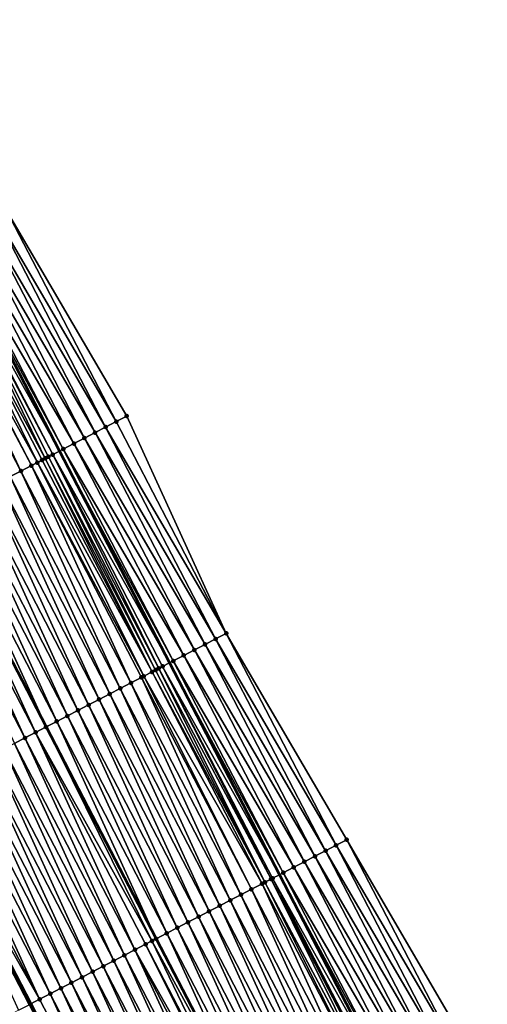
# Model space of a CAD drawing. Header units: feet. Extents: x 2007189 to 2022806, y 818621 to 837694.
# Tile 178 of 256: x 2012169 to 2012208, y 825334 to 825417. Entities that reach past the tile are written whole.
import ezdxf

# ---------------------------------------------------------------- set-up
doc = ezdxf.new("R2010")
doc.units = ezdxf.units.FT
doc.header["$MEASUREMENT"] = 0
for name, color, linetype, lineweight in [('EP_Travel Lane', 172, 'Continuous', 53), ('Road Shots', 141, 'Continuous', 100), ('Road X-Section', 40, 'Continuous', 13), ('STRIPING', 60, 'Continuous', 53)]:
    doc.layers.add(name, color=color, linetype=linetype, lineweight=lineweight)
doc.layers.add('I-77-MM17-21_SB-Surface-Border', color=7, linetype='Continuous')
doc.layers.add('I-77-MM17-21_SB-Surface-TIN', color=7, linetype='Continuous')

msp = doc.modelspace()

# ---------------------------------------------------------------- linework, layer by layer
at = {"layer": 'EP_Travel Lane'}
msp.add_polyline3d([(2012144.717475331, 825433.9908652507, 325.8341106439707), (2012153.948637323, 825416.2486762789, 325.81122153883), (2012163.174667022, 825398.4914137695, 325.7687857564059), (2012172.391940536, 825380.7417906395, 325.74865631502), (2012181.609078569, 825362.9924284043, 325.673893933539), (2012190.8262307, 825345.243039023, 325.6048285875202), (2012200.043365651, 825327.4936827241, 325.5288442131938), (2012209.260479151, 825309.7443677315, 325.4441876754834), (2012218.477528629, 825291.9951760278, 325.3337333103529), (2012227.694541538, 825274.2460547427, 325.2085426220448), (2012236.911523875, 825256.4969923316, 325.0710014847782), (2012246.128519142, 825238.7479050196, 324.9386872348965), (2012255.353109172, 825221.0193701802, 324.7356079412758), (2012264.589693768, 825203.2806514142, 324.5751162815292), (2012273.826087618, 825185.542298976, 324.3751777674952)], dxfattribs=at)
at = {"layer": 'I-77-MM17-21_SB-Surface-Border', "color": 3, "linetype": 'Continuous', "lineweight": -3}
msp.add_polyline3d([(2012158.707998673, 825418.7251280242, 325.5907426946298), (2012167.935548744, 825400.9649492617, 325.5643436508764), (2012178.040188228, 825383.6763791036, 325.5030787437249), (2012186.369965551, 825365.4659280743, 325.4758044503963), (2012196.474467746, 825348.1776222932, 325.3591922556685), (2012206.579006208, 825330.8892466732, 325.2572150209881), (2012215.79608026, 825313.1399948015, 325.1587640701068), (2012224.12574696, 825294.9297567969, 325.0869067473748), (2012234.23009017, 825277.641757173, 324.906204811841), (2012242.559729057, 825259.4315727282, 324.8231090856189), (2012251.776709, 825241.6825020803, 324.6867344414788), (2012260.99748589, 825223.9612822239, 324.4923083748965), (2012270.234014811, 825206.2226768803, 324.3197628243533), (2012279.470422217, 825188.4843049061, 324.1220730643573)], dxfattribs=at)
at = {"layer": 'I-77-MM17-21_SB-Surface-TIN', "color": 128, "linetype": 'Continuous', "lineweight": -3}
for points in [[(2012176.265442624, 825382.7542737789, 325.5840753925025), (2012167.048187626, 825400.503874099, 325.6095528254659), (2012166.160827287, 825400.0427974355, 325.6550762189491)], [(2012177.152816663, 825383.2153240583, 325.5440759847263), (2012167.935548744, 825400.9649492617, 325.5643436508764), (2012167.048187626, 825400.503874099, 325.6095528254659)], [(2012176.265442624, 825382.7542737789, 325.5840753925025), (2012177.152816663, 825383.2153240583, 325.5440759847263), (2012167.048187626, 825400.503874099, 325.6095528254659)], [(2012177.152816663, 825383.2153240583, 325.5440759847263), (2012178.040188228, 825383.6763791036, 325.5030787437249), (2012167.935548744, 825400.9649492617, 325.5643436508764)], [(2012174.490711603, 825381.8321403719, 325.6709518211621), (2012165.27346184, 825399.5817306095, 325.6985398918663), (2012164.386084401, 825399.120686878, 325.7371681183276)], [(2012175.378078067, 825382.2932052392, 325.6278980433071), (2012166.160827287, 825400.0427974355, 325.6550762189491), (2012165.27346184, 825399.5817306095, 325.6985398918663)], [(2012174.490711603, 825381.8321403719, 325.6709518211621), (2012175.378078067, 825382.2932052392, 325.6278980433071), (2012165.27346184, 825399.5817306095, 325.6985398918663)], [(2012175.378078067, 825382.2932052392, 325.6278980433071), (2012176.265442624, 825382.7542737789, 325.5840753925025), (2012166.160827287, 825400.0427974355, 325.6550762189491)], [(2012173.603335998, 825381.3710931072, 325.7103200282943), (2012164.386084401, 825399.120686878, 325.7371681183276), (2012163.498681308, 825398.659692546, 325.7654532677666)], [(2012173.603335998, 825381.3710931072, 325.7103200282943), (2012174.490711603, 825381.8321403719, 325.6709518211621), (2012164.386084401, 825399.120686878, 325.7371681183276)], [(2012171.203447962, 825380.1245447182, 325.7600762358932), (2012162.473306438, 825398.1271647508, 325.7748718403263), (2012161.723752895, 825397.7379392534, 325.7727423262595)], [(2012171.828509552, 825380.4491434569, 325.7587221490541), (2012162.6112307, 825398.1987897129, 325.7745807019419), (2012162.473306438, 825398.1271647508, 325.7748718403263)], [(2012171.203447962, 825380.1245447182, 325.7600762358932), (2012171.477974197, 825380.2671015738, 325.7605513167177), (2012162.473306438, 825398.1271647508, 325.7748718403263)], [(2012171.477974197, 825380.2671015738, 325.7605513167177), (2012171.828509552, 825380.4491434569, 325.7587221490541), (2012162.473306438, 825398.1271647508, 325.7748718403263)], [(2012162.6112307, 825398.1987897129, 325.7745807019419), (2012172.391940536, 825380.7417906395, 325.74865631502), (2012163.174667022, 825398.4914137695, 325.7687857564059)], [(2012171.828509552, 825380.4491434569, 325.7587221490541), (2012172.391940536, 825380.7417906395, 325.74865631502), (2012162.6112307, 825398.1987897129, 325.7745807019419)], [(2012172.715943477, 825380.9100784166, 325.7428679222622), (2012163.498681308, 825398.659692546, 325.7654532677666), (2012163.174667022, 825398.4914137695, 325.7687857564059)], [(2012172.715943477, 825380.9100784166, 325.7428679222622), (2012163.174667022, 825398.4914137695, 325.7687857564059), (2012172.391940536, 825380.7417906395, 325.74865631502)], [(2012172.715943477, 825380.9100784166, 325.7428679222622), (2012173.603335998, 825381.3710931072, 325.7103200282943), (2012163.498681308, 825398.659692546, 325.7654532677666)], [(2012169.166033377, 825379.0666744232, 325.735966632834), (2012160.68211203, 825397.1970573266, 325.7668746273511), (2012159.948778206, 825396.8162750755, 325.7613728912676)], [(2012170.053535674, 825379.527477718, 325.7476799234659), (2012160.836267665, 825397.2771030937, 325.7679099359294), (2012160.68211203, 825397.1970573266, 325.7668746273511)], [(2012169.166033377, 825379.0666744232, 325.735966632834), (2012170.053535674, 825379.527477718, 325.7476799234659), (2012160.68211203, 825397.1970573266, 325.7668746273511)], [(2012170.552451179, 825379.7865205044, 325.7544208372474), (2012161.723752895, 825397.7379392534, 325.7727423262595), (2012160.836267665, 825397.2771030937, 325.7679099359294)], [(2012170.053535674, 825379.527477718, 325.7476799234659), (2012170.552451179, 825379.7865205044, 325.7544208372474), (2012160.836267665, 825397.2771030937, 325.7679099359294)], [(2012170.552451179, 825379.7865205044, 325.7544208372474), (2012170.941035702, 825379.9882853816, 325.7584785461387), (2012161.723752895, 825397.7379392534, 325.7727423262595)], [(2012170.941035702, 825379.9882853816, 325.7584785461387), (2012171.203447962, 825380.1245447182, 325.7600762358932), (2012161.723752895, 825397.7379392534, 325.7727423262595)], [(2012168.278534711, 825378.6058641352, 325.7257174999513), (2012169.166033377, 825379.0666744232, 325.735966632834), (2012159.948778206, 825396.8162750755, 325.7613728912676)], [(2012186.369965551, 825365.4659280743, 325.4758044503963), (2012177.152816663, 825383.2153240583, 325.5440759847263), (2012176.265442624, 825382.7542737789, 325.5840753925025)], [(2012186.369965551, 825365.4659280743, 325.4758044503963), (2012178.040188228, 825383.6763791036, 325.5030787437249), (2012177.152816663, 825383.2153240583, 325.5440759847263)], [(2012184.595233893, 825364.5437958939, 325.5624255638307), (2012175.378078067, 825382.2932052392, 325.6278980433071), (2012174.490711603, 825381.8321403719, 325.6709518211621)], [(2012185.482599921, 825365.0048616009, 325.5191952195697), (2012176.265442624, 825382.7542737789, 325.5840753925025), (2012175.378078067, 825382.2932052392, 325.6278980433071)], [(2012184.595233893, 825364.5437958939, 325.5624255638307), (2012185.482599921, 825365.0048616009, 325.5191952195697), (2012175.378078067, 825382.2932052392, 325.6278980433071)], [(2012185.482599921, 825365.0048616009, 325.5191952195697), (2012186.369965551, 825365.4659280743, 325.4758044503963), (2012176.265442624, 825382.7542737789, 325.5840753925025)], [(2012183.707868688, 825364.0827286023, 325.6059876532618), (2012174.490711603, 825381.8321403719, 325.6709518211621), (2012173.603335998, 825381.3710931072, 325.7103200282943)], [(2012183.707868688, 825364.0827286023, 325.6059876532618), (2012184.595233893, 825364.5437958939, 325.5624255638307), (2012174.490711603, 825381.8321403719, 325.6709518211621)], [(2012171.828509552, 825380.4491434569, 325.7587221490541), (2012181.609078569, 825362.9924284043, 325.673893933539), (2012172.391940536, 825380.7417906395, 325.74865631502)], [(2012181.933081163, 825363.1607040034, 325.6700837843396), (2012172.715943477, 825380.9100784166, 325.7428679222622), (2012172.391940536, 825380.7417906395, 325.74865631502)], [(2012181.933081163, 825363.1607040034, 325.6700837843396), (2012172.391940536, 825380.7417906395, 325.74865631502), (2012181.609078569, 825362.9924284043, 325.673893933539)], [(2012182.820486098, 825363.6216947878, 325.6425405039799), (2012173.603335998, 825381.3710931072, 325.7103200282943), (2012172.715943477, 825380.9100784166, 325.7428679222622)], [(2012181.933081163, 825363.1607040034, 325.6700837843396), (2012182.820486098, 825363.6216947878, 325.6425405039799), (2012172.715943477, 825380.9100784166, 325.7428679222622)], [(2012182.820486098, 825363.6216947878, 325.6425405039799), (2012183.707868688, 825364.0827286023, 325.6059876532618), (2012173.603335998, 825381.3710931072, 325.7103200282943)], [(2012179.461898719, 825361.8774344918, 325.6701043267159), (2012170.552451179, 825379.7865205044, 325.7544208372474), (2012170.053535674, 825379.527477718, 325.7476799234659)], [(2012180.158154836, 825362.2389466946, 325.6782156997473), (2012170.941035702, 825379.9882853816, 325.7584785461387), (2012170.552451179, 825379.7865205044, 325.7544208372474)], [(2012179.461898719, 825361.8774344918, 325.6701043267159), (2012180.158154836, 825362.2389466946, 325.6782156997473), (2012170.552451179, 825379.7865205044, 325.7544208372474)], [(2012180.158154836, 825362.2389466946, 325.6782156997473), (2012171.203447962, 825380.1245447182, 325.7600762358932), (2012170.941035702, 825379.9882853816, 325.7584785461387)], [(2012180.458007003, 825362.3946455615, 325.6802710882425), (2012171.477974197, 825380.2671015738, 325.7605513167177), (2012171.203447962, 825380.1245447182, 325.7600762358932)], [(2012180.158154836, 825362.2389466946, 325.6782156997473), (2012180.458007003, 825362.3946455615, 325.6802710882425), (2012171.203447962, 825380.1245447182, 325.7600762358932)], [(2012180.718757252, 825362.5300462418, 325.6811403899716), (2012171.828509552, 825380.4491434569, 325.7587221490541), (2012171.477974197, 825380.2671015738, 325.7605513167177)], [(2012180.458007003, 825362.3946455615, 325.6802710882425), (2012180.718757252, 825362.5300462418, 325.6811403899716), (2012171.477974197, 825380.2671015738, 325.7605513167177)], [(2012181.045633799, 825362.6997949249, 325.6805198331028), (2012181.609078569, 825362.9924284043, 325.673893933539), (2012171.828509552, 825380.4491434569, 325.7587221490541)], [(2012180.718757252, 825362.5300462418, 325.6811403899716), (2012181.045633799, 825362.6997949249, 325.6805198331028), (2012171.828509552, 825380.4491434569, 325.7587221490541)], [(2012177.495642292, 825360.8565476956, 325.6407988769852), (2012169.166033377, 825379.0666744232, 325.735966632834), (2012168.278534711, 825378.6058641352, 325.7257174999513)], [(2012178.383144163, 825361.3173518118, 325.6523394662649), (2012170.053535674, 825379.527477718, 325.7476799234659), (2012169.166033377, 825379.0666744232, 325.735966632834)], [(2012177.495642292, 825360.8565476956, 325.6407988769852), (2012178.383144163, 825361.3173518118, 325.6523394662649), (2012169.166033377, 825379.0666744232, 325.735966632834)], [(2012178.383144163, 825361.3173518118, 325.6523394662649), (2012179.270653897, 825361.7781407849, 325.6670506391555), (2012170.053535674, 825379.527477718, 325.7476799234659)], [(2012179.270653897, 825361.7781407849, 325.6670506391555), (2012179.461898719, 825361.8774344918, 325.6701043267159), (2012170.053535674, 825379.527477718, 325.7476799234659)], [(2012175.720650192, 825359.9349170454, 325.6224115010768), (2012167.391037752, 825378.1450505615, 325.7161563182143), (2012166.503541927, 825377.6842348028, 325.707052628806)], [(2012176.608149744, 825360.3957256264, 325.6330172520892), (2012168.278534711, 825378.6058641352, 325.7257174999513), (2012167.391037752, 825378.1450505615, 325.7161563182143)], [(2012175.720650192, 825359.9349170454, 325.6224115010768), (2012176.608149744, 825360.3957256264, 325.6330172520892), (2012167.391037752, 825378.1450505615, 325.7161563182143)], [(2012176.608149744, 825360.3957256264, 325.6330172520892), (2012177.495642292, 825360.8565476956, 325.6407988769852), (2012168.278534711, 825378.6058641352, 325.7257174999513)], [(2012174.833142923, 825359.4741233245, 325.6086943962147), (2012166.503541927, 825377.6842348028, 325.707052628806), (2012165.616045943, 825377.2234193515, 325.6978846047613)], [(2012174.833142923, 825359.4741233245, 325.6086943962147), (2012175.720650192, 825359.9349170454, 325.6224115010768), (2012166.503541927, 825377.6842348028, 325.707052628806)], [(2012173.058133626, 825358.5525257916, 325.5833730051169), (2012164.728548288, 825376.7626071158, 325.6880432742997), (2012163.841049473, 825376.3017971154, 325.6777339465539)], [(2012173.945636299, 825359.0133283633, 325.5952369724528), (2012165.616045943, 825377.2234193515, 325.6978846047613), (2012164.728548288, 825376.7626071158, 325.6880432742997)], [(2012173.058133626, 825358.5525257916, 325.5833730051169), (2012173.945636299, 825359.0133283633, 325.5952369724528), (2012164.728548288, 825376.7626071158, 325.6880432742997)], [(2012173.945636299, 825359.0133283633, 325.5952369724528), (2012174.833142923, 825359.4741233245, 325.6086943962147), (2012165.616045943, 825377.2234193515, 325.6978846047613)], [(2012162.953548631, 825375.840991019, 325.6666072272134), (2012162.066043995, 825375.3801895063, 325.6543996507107), (2012171.283123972, 825357.6309262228, 325.5583568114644)], [(2012172.17063113, 825358.0917228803, 325.5715801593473), (2012163.841049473, 825376.3017971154, 325.6777339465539), (2012162.953548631, 825375.840991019, 325.6666072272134)], [(2012172.17063113, 825358.0917228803, 325.5715801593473), (2012162.953548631, 825375.840991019, 325.6666072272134), (2012171.283123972, 825357.6309262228, 325.5583568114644)], [(2012172.17063113, 825358.0917228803, 325.5715801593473), (2012173.058133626, 825358.5525257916, 325.5833730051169), (2012163.841049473, 825376.3017971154, 325.6777339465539)], [(2012169.508103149, 825356.709353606, 325.5279396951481), (2012161.178540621, 825374.9193910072, 325.6418033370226), (2012160.29103611, 825374.4585919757, 325.6291973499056)], [(2012170.395615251, 825357.1701380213, 325.5436051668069), (2012162.066043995, 825375.3801895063, 325.6543996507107), (2012161.178540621, 825374.9193910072, 325.6418033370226)], [(2012169.508103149, 825356.709353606, 325.5279396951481), (2012170.395615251, 825357.1701380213, 325.5436051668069), (2012161.178540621, 825374.9193910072, 325.6418033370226)], [(2012170.395615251, 825357.1701380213, 325.5436051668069), (2012171.283123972, 825357.6309262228, 325.5583568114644), (2012162.066043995, 825375.3801895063, 325.6543996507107)], [(2012168.620593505, 825356.2485644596, 325.5132648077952), (2012169.508103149, 825356.709353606, 325.5279396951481), (2012160.29103611, 825374.4585919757, 325.6291973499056)], [(2012194.699734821, 825347.2554925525, 325.4453021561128), (2012185.482599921, 825365.0048616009, 325.5191952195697), (2012184.595233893, 825364.5437958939, 325.5624255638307)], [(2012195.587104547, 825347.7165511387, 325.4035629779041), (2012186.369965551, 825365.4659280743, 325.4758044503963), (2012185.482599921, 825365.0048616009, 325.5191952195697)], [(2012194.699734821, 825347.2554925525, 325.4453021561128), (2012195.587104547, 825347.7165511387, 325.4035629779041), (2012185.482599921, 825365.0048616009, 325.5191952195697)], [(2012195.587104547, 825347.7165511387, 325.4035629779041), (2012196.474467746, 825348.1776222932, 325.3591922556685), (2012186.369965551, 825365.4659280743, 325.4758044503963)], [(2012192.924993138, 825346.3333796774, 325.52788085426), (2012183.707868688, 825364.0827286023, 325.6059876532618), (2012182.820486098, 825363.6216947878, 325.6425405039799)], [(2012193.812370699, 825346.7944231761, 325.4893006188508), (2012184.595233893, 825364.5437958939, 325.5624255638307), (2012183.707868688, 825364.0827286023, 325.6059876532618)], [(2012192.924993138, 825346.3333796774, 325.52788085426), (2012193.812370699, 825346.7944231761, 325.4893006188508), (2012183.707868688, 825364.0827286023, 325.6059876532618)], [(2012193.812370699, 825346.7944231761, 325.4893006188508), (2012194.699734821, 825347.2554925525, 325.4453021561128), (2012184.595233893, 825364.5437958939, 325.5624255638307)], [(2012192.037591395, 825345.8723827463, 325.5567109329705), (2012182.820486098, 825363.6216947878, 325.6425405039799), (2012181.933081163, 825363.1607040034, 325.6700837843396)], [(2012192.037591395, 825345.8723827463, 325.5567109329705), (2012192.924993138, 825346.3333796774, 325.52788085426), (2012182.820486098, 825363.6216947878, 325.6425405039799)], [(2012189.616047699, 825344.6145591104, 325.6113499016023), (2012180.718757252, 825362.5300462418, 325.6811403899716), (2012180.458007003, 825362.3946455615, 325.6802710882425)], [(2012190.133239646, 825344.8831180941, 325.6139090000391), (2012181.045633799, 825362.6997949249, 325.6805198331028), (2012180.718757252, 825362.5300462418, 325.6811403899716)], [(2012189.616047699, 825344.6145591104, 325.6113499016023), (2012190.133239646, 825344.8831180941, 325.6139090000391), (2012180.718757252, 825362.5300462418, 325.6811403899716)], [(2012181.045633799, 825362.6997949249, 325.6805198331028), (2012190.8262307, 825345.243039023, 325.6048285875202), (2012181.609078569, 825362.9924284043, 325.673893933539)], [(2012190.262786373, 825344.9503918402, 325.6137521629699), (2012190.8262307, 825345.243039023, 325.6048285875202), (2012181.045633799, 825362.6997949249, 325.6805198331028)], [(2012190.133239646, 825344.8831180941, 325.6139090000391), (2012190.262786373, 825344.9503918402, 325.6137521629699), (2012181.045633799, 825362.6997949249, 325.6805198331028)], [(2012191.150224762, 825345.4113182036, 325.5996973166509), (2012181.933081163, 825363.1607040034, 325.6700837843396), (2012181.609078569, 825362.9924284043, 325.673893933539)], [(2012191.150224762, 825345.4113182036, 325.5996973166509), (2012181.609078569, 825362.9924284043, 325.673893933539), (2012190.8262307, 825345.243039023, 325.6048285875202)], [(2012191.150224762, 825345.4113182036, 325.5996973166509), (2012192.037591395, 825345.8723827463, 325.5567109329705), (2012181.933081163, 825363.1607040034, 325.6700837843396)], [(2012187.600280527, 825343.567979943, 325.5790353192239), (2012179.270653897, 825361.7781407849, 325.6670506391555), (2012178.383144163, 825361.3173518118, 325.6523394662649)], [(2012188.487793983, 825344.0287617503, 325.5952470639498), (2012179.461898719, 825361.8774344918, 325.6701043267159), (2012179.270653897, 825361.7781407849, 325.6670506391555)], [(2012187.600280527, 825343.567979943, 325.5790353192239), (2012188.487793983, 825344.0287617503, 325.5952470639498), (2012179.270653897, 825361.7781407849, 325.6670506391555)], [(2012189.375301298, 825344.4895553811, 325.6089832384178), (2012180.158154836, 825362.2389466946, 325.6782156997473), (2012179.461898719, 825361.8774344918, 325.6701043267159)], [(2012188.487793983, 825344.0287617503, 325.5952470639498), (2012189.375301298, 825344.4895553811, 325.6089832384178), (2012179.461898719, 825361.8774344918, 325.6701043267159)], [(2012189.616047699, 825344.6145591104, 325.6113499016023), (2012180.458007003, 825362.3946455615, 325.6802710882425), (2012180.158154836, 825362.2389466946, 325.6782156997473)], [(2012189.375301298, 825344.4895553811, 325.6089832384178), (2012189.616047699, 825344.6145591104, 325.6113499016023), (2012180.158154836, 825362.2389466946, 325.6782156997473)], [(2012185.825266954, 825342.646390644, 325.5519895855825), (2012177.495642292, 825360.8565476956, 325.6407988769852), (2012176.608149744, 825360.3957256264, 325.6330172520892)], [(2012186.712771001, 825343.1071905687, 325.5644079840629), (2012178.383144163, 825361.3173518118, 325.6523394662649), (2012177.495642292, 825360.8565476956, 325.6407988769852)], [(2012185.825266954, 825342.646390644, 325.5519895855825), (2012186.712771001, 825343.1071905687, 325.5644079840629), (2012177.495642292, 825360.8565476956, 325.6407988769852)], [(2012186.712771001, 825343.1071905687, 325.5644079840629), (2012187.600280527, 825343.567979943, 325.5790353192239), (2012178.383144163, 825361.3173518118, 325.6523394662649)], [(2012184.050244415, 825341.7248186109, 325.521328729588), (2012175.720650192, 825359.9349170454, 325.6224115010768), (2012174.833142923, 825359.4741233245, 325.6086943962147)], [(2012184.93775488, 825342.1856061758, 325.5363349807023), (2012176.608149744, 825360.3957256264, 325.6330172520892), (2012175.720650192, 825359.9349170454, 325.6224115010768)], [(2012184.050244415, 825341.7248186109, 325.521328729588), (2012184.93775488, 825342.1856061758, 325.5363349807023), (2012175.720650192, 825359.9349170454, 325.6224115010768)], [(2012184.93775488, 825342.1856061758, 325.5363349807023), (2012185.825266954, 825342.646390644, 325.5519895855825), (2012176.608149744, 825360.3957256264, 325.6330172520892)], [(2012183.162736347, 825341.2640264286, 325.5072893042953), (2012174.833142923, 825359.4741233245, 325.6086943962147), (2012173.945636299, 825359.0133283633, 325.5952369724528)], [(2012183.162736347, 825341.2640264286, 325.5072893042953), (2012184.050244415, 825341.7248186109, 325.521328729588), (2012174.833142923, 825359.4741233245, 325.6086943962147)], [(2012181.387717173, 825340.3424479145, 325.4779854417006), (2012173.058133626, 825358.5525257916, 325.5833730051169), (2012172.17063113, 825358.0917228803, 325.5715801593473)], [(2012182.275227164, 825340.8032363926, 325.4928004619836), (2012173.945636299, 825359.0133283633, 325.5952369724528), (2012173.058133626, 825358.5525257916, 325.5833730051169)], [(2012181.387717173, 825340.3424479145, 325.4779854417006), (2012182.275227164, 825340.8032363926, 325.4928004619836), (2012173.058133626, 825358.5525257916, 325.5833730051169)], [(2012182.275227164, 825340.8032363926, 325.4928004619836), (2012183.162736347, 825341.2640264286, 325.5072893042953), (2012173.945636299, 825359.0133283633, 325.5952369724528)], [(2012180.150891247, 825339.700294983, 325.457712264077), (2012171.283123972, 825357.6309262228, 325.5583568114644), (2012170.395615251, 825357.1701380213, 325.5436051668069)], [(2012172.17063113, 825358.0917228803, 325.5715801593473), (2012171.283123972, 825357.6309262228, 325.5583568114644), (2012180.500208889, 825339.8816534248, 325.464307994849)], [(2012180.150891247, 825339.700294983, 325.457712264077), (2012180.500208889, 825339.8816534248, 325.464307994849), (2012171.283123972, 825357.6309262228, 325.5583568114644)], [(2012181.387717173, 825340.3424479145, 325.4779854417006), (2012172.17063113, 825358.0917228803, 325.5715801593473), (2012180.500208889, 825339.8816534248, 325.464307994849)], [(2012177.837643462, 825338.4993589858, 325.405119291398), (2012169.508103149, 825356.709353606, 325.5279396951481), (2012168.620593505, 825356.2485644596, 325.5132648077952)], [(2012178.725162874, 825338.9601293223, 325.423732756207), (2012170.395615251, 825357.1701380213, 325.5436051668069), (2012169.508103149, 825356.709353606, 325.5279396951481)], [(2012177.837643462, 825338.4993589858, 325.405119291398), (2012178.725162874, 825338.9601293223, 325.423732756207), (2012169.508103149, 825356.709353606, 325.5279396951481)], [(2012178.725162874, 825338.9601293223, 325.423732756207), (2012179.612690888, 825339.4208830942, 325.4458144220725), (2012170.395615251, 825357.1701380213, 325.5436051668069)], [(2012179.612690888, 825339.4208830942, 325.4458144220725), (2012180.150891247, 825339.700294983, 325.457712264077), (2012170.395615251, 825357.1701380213, 325.5436051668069)], [(2012176.950132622, 825338.038572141, 325.3899623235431), (2012168.620593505, 825356.2485644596, 325.5132648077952), (2012167.733088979, 825355.7877654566, 325.5006536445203)], [(2012176.950132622, 825338.038572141, 325.3899623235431), (2012177.837643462, 825338.4993589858, 325.405119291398), (2012168.620593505, 825356.2485644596, 325.5132648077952)], [(2012175.175138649, 825337.1169450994, 325.3708189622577), (2012166.845589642, 825355.3269564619, 325.4901345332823), (2012165.958095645, 825354.8661371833, 325.48176856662)], [(2012176.062631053, 825337.5777674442, 325.3785430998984), (2012167.733088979, 825355.7877654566, 325.5006536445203), (2012166.845589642, 825355.3269564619, 325.4901345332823)], [(2012175.175138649, 825337.1169450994, 325.3708189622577), (2012176.062631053, 825337.5777674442, 325.3785430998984), (2012166.845589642, 825355.3269564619, 325.4901345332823)], [(2012176.062631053, 825337.5777674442, 325.3785430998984), (2012176.950132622, 825338.038572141, 325.3899623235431), (2012167.733088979, 825355.7877654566, 325.5006536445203)], [(2012173.400125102, 825336.1953557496, 325.3437838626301), (2012165.070597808, 825354.4053252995, 325.4718543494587), (2012164.183095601, 825353.9445218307, 325.4601782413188)], [(2012174.287634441, 825336.6561454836, 325.3583359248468), (2012165.958095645, 825354.8661371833, 325.48176856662), (2012165.070597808, 825354.4053252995, 325.4718543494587)], [(2012173.400125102, 825336.1953557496, 325.3437838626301), (2012174.287634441, 825336.6561454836, 325.3583359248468), (2012165.070597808, 825354.4053252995, 325.4718543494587)], [(2012174.287634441, 825336.6561454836, 325.3583359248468), (2012175.175138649, 825337.1169450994, 325.3708189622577), (2012165.958095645, 825354.8661371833, 325.48176856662)], [(2012171.62512119, 825335.2737478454, 325.320633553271), (2012163.295593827, 825353.4837175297, 325.4486763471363), (2012162.408093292, 825353.0229108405, 325.4376745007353)], [(2012172.512621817, 825335.7345543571, 325.3316727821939), (2012164.183095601, 825353.9445218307, 325.4601782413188), (2012163.295593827, 825353.4837175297, 325.4486763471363)], [(2012171.62512119, 825335.2737478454, 325.320633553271), (2012172.512621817, 825335.7345543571, 325.3316727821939), (2012163.295593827, 825353.4837175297, 325.4486763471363)], [(2012172.512621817, 825335.7345543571, 325.3316727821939), (2012173.400125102, 825336.1953557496, 325.3437838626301), (2012164.183095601, 825353.9445218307, 325.4601782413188)], [(2012170.737616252, 825334.812949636, 325.3078560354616), (2012161.520591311, 825352.5621069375, 325.4260892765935), (2012160.786523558, 825352.1809777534, 325.4149498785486)], [(2012170.737616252, 825334.812949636, 325.3078560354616), (2012162.408093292, 825353.0229108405, 325.4376745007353), (2012161.520591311, 825352.5621069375, 325.4260892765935)], [(2012170.737616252, 825334.812949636, 325.3078560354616), (2012171.62512119, 825335.2737478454, 325.320633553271), (2012162.408093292, 825353.0229108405, 325.4376745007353)], [(2012160.633084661, 825352.1013120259, 325.4126214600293), (2012169.984364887, 825334.4218793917, 325.2932752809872), (2012160.786523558, 825352.1809777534, 325.4149498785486)], [(2012169.850100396, 825334.352172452, 325.2906763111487), (2012169.984364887, 825334.4218793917, 325.2932752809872), (2012160.633084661, 825352.1013120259, 325.4126214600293)], [(2012168.962575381, 825333.8914129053, 325.2698037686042), (2012169.850100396, 825334.352172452, 325.2906763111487), (2012160.633084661, 825352.1013120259, 325.4126214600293)], [(2012170.737616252, 825334.812949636, 325.3078560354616), (2012160.786523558, 825352.1809777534, 325.4149498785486), (2012169.984364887, 825334.4218793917, 325.2932752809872)], [(2012204.804268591, 825329.9671259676, 325.3414316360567), (2012195.587104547, 825347.7165511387, 325.4035629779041), (2012194.699734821, 825347.2554925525, 325.4453021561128)], [(2012205.691635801, 825330.4281893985, 325.2986788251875), (2012196.474467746, 825348.1776222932, 325.3591922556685), (2012195.587104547, 825347.7165511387, 325.4035629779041)], [(2012204.804268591, 825329.9671259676, 325.3414316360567), (2012205.691635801, 825330.4281893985, 325.2986788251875), (2012195.587104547, 825347.7165511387, 325.4035629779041)], [(2012205.691635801, 825330.4281893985, 325.2986788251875), (2012206.579006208, 825330.8892466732, 325.2572150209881), (2012196.474467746, 825348.1776222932, 325.3591922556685)], [(2012203.029524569, 825329.0450175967, 325.4230656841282), (2012193.812370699, 825346.7944231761, 325.4893006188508), (2012192.924993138, 825346.3333796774, 325.52788085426)], [(2012203.916893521, 825329.5060776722, 325.3810154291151), (2012194.699734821, 825347.2554925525, 325.4453021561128), (2012193.812370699, 825346.7944231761, 325.4893006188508)], [(2012203.029524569, 825329.0450175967, 325.4230656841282), (2012203.916893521, 825329.5060776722, 325.3810154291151), (2012193.812370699, 825346.7944231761, 325.4893006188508)], [(2012203.916893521, 825329.5060776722, 325.3810154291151), (2012204.804268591, 825329.9671259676, 325.3414316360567), (2012194.699734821, 825347.2554925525, 325.4453021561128)], [(2012202.142153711, 825328.5839611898, 325.4643478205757), (2012192.924993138, 825346.3333796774, 325.52788085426), (2012192.037591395, 825345.8723827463, 325.5567109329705)], [(2012202.142153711, 825328.5839611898, 325.4643478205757), (2012203.029524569, 825329.0450175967, 325.4230656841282), (2012192.924993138, 825346.3333796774, 325.52788085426)], [(2012190.262786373, 825344.9503918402, 325.6137521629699), (2012200.043365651, 825327.4936827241, 325.5288442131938), (2012190.8262307, 825345.243039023, 325.6048285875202)], [(2012200.367353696, 825327.6619606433, 325.5234060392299), (2012191.150224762, 825345.4113182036, 325.5996973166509), (2012190.8262307, 825345.243039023, 325.6048285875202)], [(2012200.367353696, 825327.6619606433, 325.5234060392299), (2012190.8262307, 825345.243039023, 325.6048285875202), (2012200.043365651, 825327.4936827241, 325.5288442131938)], [(2012201.254755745, 825328.1229569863, 325.4946998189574), (2012192.037591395, 825345.8723827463, 325.5567109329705), (2012191.150224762, 825345.4113182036, 325.5996973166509)], [(2012200.367353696, 825327.6619606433, 325.5234060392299), (2012201.254755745, 825328.1229569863, 325.4946998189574), (2012191.150224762, 825345.4113182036, 325.5996973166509)], [(2012201.254755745, 825328.1229569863, 325.4946998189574), (2012202.142153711, 825328.5839611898, 325.4643478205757), (2012192.037591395, 825345.8723827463, 325.5567109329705)], [(2012197.704913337, 825326.2794226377, 325.5150910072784), (2012189.375301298, 825344.4895553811, 325.6089832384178), (2012188.487793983, 825344.0287617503, 325.5952470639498)], [(2012198.592428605, 825326.7402009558, 325.5320340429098), (2012189.616047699, 825344.6145591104, 325.6113499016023), (2012189.375301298, 825344.4895553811, 325.6089832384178)], [(2012197.704913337, 825326.2794226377, 325.5150910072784), (2012198.592428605, 825326.7402009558, 325.5320340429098), (2012189.375301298, 825344.4895553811, 325.6089832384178)], [(2012199.030686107, 825326.967753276, 325.5373155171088), (2012190.133239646, 825344.8831180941, 325.6139090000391), (2012189.616047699, 825344.6145591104, 325.6113499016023)], [(2012198.592428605, 825326.7402009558, 325.5320340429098), (2012199.030686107, 825326.967753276, 325.5373155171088), (2012189.616047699, 825344.6145591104, 325.6113499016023)], [(2012199.363449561, 825327.14054729, 325.5386251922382), (2012190.262786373, 825344.9503918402, 325.6137521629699), (2012190.133239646, 825344.8831180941, 325.6139090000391)], [(2012199.030686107, 825326.967753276, 325.5373155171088), (2012199.363449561, 825327.14054729, 325.5386251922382), (2012190.133239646, 825344.8831180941, 325.6139090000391)], [(2012199.479917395, 825327.2010302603, 325.5383017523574), (2012200.043365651, 825327.4936827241, 325.5288442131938), (2012190.262786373, 825344.9503918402, 325.6137521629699)], [(2012199.363449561, 825327.14054729, 325.5386251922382), (2012199.479917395, 825327.2010302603, 325.5383017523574), (2012190.262786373, 825344.9503918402, 325.6137521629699)], [(2012195.929885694, 825325.3578604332, 325.4823707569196), (2012187.600280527, 825343.567979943, 325.5790353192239), (2012186.712771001, 825343.1071905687, 325.5644079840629)], [(2012196.817397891, 825325.8186446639, 325.4980758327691), (2012188.487793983, 825344.0287617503, 325.5952470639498), (2012187.600280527, 825343.567979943, 325.5790353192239)], [(2012195.929885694, 825325.3578604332, 325.4823707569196), (2012196.817397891, 825325.8186446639, 325.4980758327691), (2012187.600280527, 825343.567979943, 325.5790353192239)], [(2012196.817397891, 825325.8186446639, 325.4980758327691), (2012197.704913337, 825326.2794226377, 325.5150910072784), (2012188.487793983, 825344.0287617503, 325.5952470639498)], [(2012194.154862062, 825324.4362905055, 325.4512675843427), (2012185.825266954, 825342.646390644, 325.5519895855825), (2012184.93775488, 825342.1856061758, 325.5363349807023)], [(2012195.042376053, 825324.8970712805, 325.4676962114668), (2012186.712771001, 825343.1071905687, 325.5644079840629), (2012185.825266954, 825342.646390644, 325.5519895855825)], [(2012194.154862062, 825324.4362905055, 325.4512675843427), (2012195.042376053, 825324.8970712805, 325.4676962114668), (2012185.825266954, 825342.646390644, 325.5519895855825)], [(2012195.042376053, 825324.8970712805, 325.4676962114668), (2012195.929885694, 825325.3578604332, 325.4823707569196), (2012186.712771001, 825343.1071905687, 325.5644079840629)], [(2012193.267355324, 825323.9754957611, 325.4377637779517), (2012184.93775488, 825342.1856061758, 325.5363349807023), (2012184.050244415, 825341.7248186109, 325.521328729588)], [(2012193.267355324, 825323.9754957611, 325.4377637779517), (2012194.154862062, 825324.4362905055, 325.4512675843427), (2012184.93775488, 825342.1856061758, 325.5363349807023)], [(2012191.492322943, 825323.05394268, 325.4031333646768), (2012183.162736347, 825341.2640264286, 325.5072893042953), (2012182.275227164, 825340.8032363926, 325.4928004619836)], [(2012192.379838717, 825323.5147200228, 325.4202806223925), (2012184.050244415, 825341.7248186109, 325.521328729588), (2012183.162736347, 825341.2640264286, 325.5072893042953)], [(2012191.492322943, 825323.05394268, 325.4031333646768), (2012192.379838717, 825323.5147200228, 325.4202806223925), (2012183.162736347, 825341.2640264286, 325.5072893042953)], [(2012192.379838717, 825323.5147200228, 325.4202806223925), (2012193.267355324, 825323.9754957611, 325.4377637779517), (2012184.050244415, 825341.7248186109, 325.521328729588)], [(2012181.387717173, 825340.3424479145, 325.4779854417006), (2012180.500208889, 825339.8816534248, 325.464307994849), (2012189.717290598, 825322.1323868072, 325.3689662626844)], [(2012190.604807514, 825322.5931646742, 325.3861248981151), (2012182.275227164, 825340.8032363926, 325.4928004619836), (2012181.387717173, 825340.3424479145, 325.4779854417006)], [(2012190.604807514, 825322.5931646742, 325.3861248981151), (2012181.387717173, 825340.3424479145, 325.4779854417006), (2012189.717290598, 825322.1323868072, 325.3689662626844)], [(2012190.604807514, 825322.5931646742, 325.3861248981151), (2012191.492322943, 825323.05394268, 325.4031333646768), (2012182.275227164, 825340.8032363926, 325.4928004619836)], [(2012188.557099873, 825321.5300407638, 325.3469253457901), (2012179.612690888, 825339.4208830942, 325.4458144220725), (2012178.725162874, 825338.9601293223, 325.423732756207)], [(2012188.829777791, 825321.671606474, 325.3525662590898), (2012180.150891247, 825339.700294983, 325.457712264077), (2012179.612690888, 825339.4208830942, 325.4458144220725)], [(2012188.557099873, 825321.5300407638, 325.3469253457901), (2012188.829777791, 825321.671606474, 325.3525662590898), (2012179.612690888, 825339.4208830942, 325.4458144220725)], [(2012180.150891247, 825339.700294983, 325.457712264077), (2012189.717290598, 825322.1323868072, 325.3689662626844), (2012180.500208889, 825339.8816534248, 325.464307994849)], [(2012188.829777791, 825321.671606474, 325.3525662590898), (2012189.717290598, 825322.1323868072, 325.3689662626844), (2012180.150891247, 825339.700294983, 325.457712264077)], [(2012186.167209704, 825320.2893144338, 325.2927518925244), (2012177.837643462, 825338.4993589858, 325.405119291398), (2012176.950132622, 825338.038572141, 325.3899623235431)], [(2012187.054724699, 825320.7500932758, 325.3095852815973), (2012178.725162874, 825338.9601293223, 325.423732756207), (2012177.837643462, 825338.4993589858, 325.405119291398)], [(2012186.167209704, 825320.2893144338, 325.2927518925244), (2012187.054724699, 825320.7500932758, 325.3095852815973), (2012177.837643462, 825338.4993589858, 325.405119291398)], [(2012187.054724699, 825320.7500932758, 325.3095852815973), (2012187.942252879, 825321.210846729, 325.3317344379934), (2012178.725162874, 825338.9601293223, 325.423732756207)], [(2012187.942252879, 825321.210846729, 325.3317344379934), (2012188.557099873, 825321.5300407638, 325.3469253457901), (2012178.725162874, 825338.9601293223, 325.423732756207)], [(2012185.279700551, 825319.8285243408, 325.2782742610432), (2012176.950132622, 825338.038572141, 325.3899623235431), (2012176.062631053, 825337.5777674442, 325.3785430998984)], [(2012185.279700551, 825319.8285243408, 325.2782742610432), (2012186.167209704, 825320.2893144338, 325.2927518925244), (2012176.950132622, 825338.038572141, 325.3899623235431)], [(2012183.504690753, 825318.906927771, 325.252749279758), (2012175.175138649, 825337.1169450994, 325.3708189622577), (2012174.287634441, 825336.6561454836, 325.3583359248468)], [(2012184.392197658, 825319.3677221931, 325.2663205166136), (2012176.062631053, 825337.5777674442, 325.3785430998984), (2012175.175138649, 825337.1169450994, 325.3708189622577)], [(2012183.504690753, 825318.906927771, 325.252749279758), (2012184.392197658, 825319.3677221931, 325.2663205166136), (2012175.175138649, 825337.1169450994, 325.3708189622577)], [(2012184.392197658, 825319.3677221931, 325.2663205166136), (2012185.279700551, 825319.8285243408, 325.2782742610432), (2012176.062631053, 825337.5777674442, 325.3785430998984)], [(2012181.72967636, 825317.985340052, 325.2253711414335), (2012173.400125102, 825336.1953557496, 325.3437838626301), (2012172.512621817, 825335.7345543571, 325.3316727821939)], [(2012182.617182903, 825318.4461351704, 325.2387966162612), (2012174.287634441, 825336.6561454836, 325.3583359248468), (2012173.400125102, 825336.1953557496, 325.3437838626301)], [(2012181.72967636, 825317.985340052, 325.2253711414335), (2012182.617182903, 825318.4461351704, 325.2387966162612), (2012173.400125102, 825336.1953557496, 325.3437838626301)], [(2012182.617182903, 825318.4461351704, 325.2387966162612), (2012183.504690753, 825318.906927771, 325.252749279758), (2012174.287634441, 825336.6561454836, 325.3583359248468)], [(2012179.954666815, 825317.0637429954, 325.199948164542), (2012171.62512119, 825335.2737478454, 325.320633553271), (2012170.737616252, 825334.812949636, 325.3078560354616)], [(2012180.842173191, 825317.5245384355, 325.2133062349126), (2012172.512621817, 825335.7345543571, 325.3316727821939), (2012171.62512119, 825335.2737478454, 325.320633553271)], [(2012179.954666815, 825317.0637429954, 325.199948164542), (2012180.842173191, 825317.5245384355, 325.2133062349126), (2012171.62512119, 825335.2737478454, 325.320633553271)], [(2012180.842173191, 825317.5245384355, 325.2133062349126), (2012181.72967636, 825317.985340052, 325.2253711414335), (2012172.512621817, 825335.7345543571, 325.3316727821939)], [(2012169.850100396, 825334.352172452, 325.2906763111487), (2012179.182239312, 825316.6627171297, 325.1849666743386), (2012169.984364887, 825334.4218793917, 325.2932752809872)], [(2012179.954666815, 825317.0637429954, 325.199948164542), (2012170.737616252, 825334.812949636, 325.3078560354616), (2012169.984364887, 825334.4218793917, 325.2932752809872)], [(2012179.954666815, 825317.0637429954, 325.199948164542), (2012169.984364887, 825334.4218793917, 325.2932752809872), (2012179.182239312, 825316.6627171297, 325.1849666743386)]]:
    msp.add_3dface(points, dxfattribs=at)
at = {"layer": 'Road Shots', "lineweight": 100}
for p in [(2012177.152816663, 825383.2153240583, 325.5440759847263), (2012178.040188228, 825383.6763791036, 325.5030787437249), (2012175.378078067, 825382.2932052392, 325.6278980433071), (2012176.265442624, 825382.7542737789, 325.5840753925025), (2012174.490711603, 825381.8321403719, 325.6709518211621), (2012172.715943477, 825380.9100784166, 325.7428679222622), (2012173.603335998, 825381.3710931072, 325.7103200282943), (2012170.552451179, 825379.7865205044, 325.7544208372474), (2012170.941035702, 825379.9882853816, 325.7584785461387), (2012171.203447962, 825380.1245447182, 325.7600762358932), (2012171.477974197, 825380.2671015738, 325.7605513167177), (2012171.828509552, 825380.4491434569, 325.7587221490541), (2012169.166033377, 825379.0666744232, 325.735966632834), (2012170.053535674, 825379.527477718, 325.7476799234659), (2012185.482599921, 825365.0048616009, 325.5191952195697), (2012186.369965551, 825365.4659280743, 325.4758044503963), (2012183.707868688, 825364.0827286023, 325.6059876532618), (2012184.595233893, 825364.5437958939, 325.5624255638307), (2012182.820486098, 825363.6216947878, 325.6425405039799), (2012180.718757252, 825362.5300462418, 325.6811403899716), (2012181.045633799, 825362.6997949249, 325.6805198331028), (2012181.933081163, 825363.1607040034, 325.6700837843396), (2012179.270653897, 825361.7781407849, 325.6670506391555), (2012179.461898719, 825361.8774344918, 325.6701043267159), (2012180.158154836, 825362.2389466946, 325.6782156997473), (2012180.458007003, 825362.3946455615, 325.6802710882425), (2012177.495642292, 825360.8565476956, 325.6407988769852), (2012178.383144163, 825361.3173518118, 325.6523394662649), (2012175.720650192, 825359.9349170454, 325.6224115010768), (2012176.608149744, 825360.3957256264, 325.6330172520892), (2012174.833142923, 825359.4741233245, 325.6086943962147), (2012173.058133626, 825358.5525257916, 325.5833730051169), (2012173.945636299, 825359.0133283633, 325.5952369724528), (2012171.283125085, 825357.630926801, 325.5583568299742), (2012172.17063113, 825358.0917228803, 325.5715801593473), (2012169.508103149, 825356.709353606, 325.5279396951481), (2012170.395615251, 825357.1701380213, 325.5436051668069), (2012195.587104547, 825347.7165511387, 325.4035629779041), (2012196.474467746, 825348.1776222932, 325.3591922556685), (2012193.812370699, 825346.7944231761, 325.4893006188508), (2012194.699734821, 825347.2554925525, 325.4453021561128), (2012192.924993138, 825346.3333796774, 325.52788085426), (2012191.150224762, 825345.4113182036, 325.5996973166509), (2012192.037591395, 825345.8723827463, 325.5567109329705), (2012189.375301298, 825344.4895553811, 325.6089832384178), (2012189.616047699, 825344.6145591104, 325.6113499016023), (2012190.133239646, 825344.8831180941, 325.6139090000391), (2012190.262786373, 825344.9503918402, 325.6137521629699), (2012187.600280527, 825343.567979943, 325.5790353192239), (2012188.487793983, 825344.0287617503, 325.5952470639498), (2012185.825266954, 825342.646390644, 325.5519895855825), (2012186.712771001, 825343.1071905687, 325.5644079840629), (2012184.93775488, 825342.1856061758, 325.5363349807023), (2012183.162736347, 825341.2640264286, 325.5072893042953), (2012184.050244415, 825341.7248186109, 325.521328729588), (2012181.387717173, 825340.3424479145, 325.4779854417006), (2012182.275227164, 825340.8032363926, 325.4928004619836), (2012179.612690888, 825339.4208830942, 325.4458144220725), (2012180.150891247, 825339.700294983, 325.457712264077), (2012180.500210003, 825339.8816540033, 325.464308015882), (2012177.837643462, 825338.4993589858, 325.405119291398), (2012178.725162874, 825338.9601293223, 325.423732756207), (2012176.950132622, 825338.038572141, 325.3899623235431), (2012175.175138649, 825337.1169450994, 325.3708189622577), (2012176.062631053, 825337.5777674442, 325.3785430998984), (2012173.400125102, 825336.1953557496, 325.3437838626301), (2012174.287634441, 825336.6561454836, 325.3583359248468), (2012171.62512119, 825335.2737478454, 325.320633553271), (2012172.512621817, 825335.7345543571, 325.3316727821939), (2012170.737616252, 825334.812949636, 325.3078560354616)]:
    msp.add_point(p, dxfattribs=at)
at = {"layer": 'Road X-Section', "extrusion": (-0.4608525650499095, 0.8874603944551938, 0.005381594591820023), "elevation": -194820.3364159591, "flags": 128}
msp.add_lwpolyline([(-2166139.86929155, 1373.967043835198), (-2166138.86929155, 1374.008041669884), (-2166137.869291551, 1374.048041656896), (-2166136.86929155, 1374.091864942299), (-2166135.869291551, 1374.134919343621), (-2166134.869291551, 1374.174288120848), (-2166133.869291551, 1374.206836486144), (-2166132.869291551, 1374.222690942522), (-2166132.474305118, 1374.224520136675), (-2166132.164971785, 1374.224045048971), (-2166131.869291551, 1374.22244733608), (-2166131.431447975, 1374.218389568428), (-2166130.869291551, 1374.211648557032), (-2166129.869291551, 1374.199935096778), (-2166128.869291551, 1374.189685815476), (-2166127.869291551, 1374.180124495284), (-2166126.86929155, 1374.171020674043), (-2166125.86929155, 1374.161852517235), (-2166124.869291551, 1374.152011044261), (-2166123.86929155, 1374.141701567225), (-2166122.869291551, 1374.130574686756), (-2166121.86929155, 1374.118366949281), (-2166120.869291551, 1374.105770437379), (-2166119.86929155, 1374.093164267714), (-2166118.869291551, 1374.080685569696), (-2166117.869291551, 1374.068782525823), (-2166116.869291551, 1374.057595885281), (-2166115.869291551, 1374.047024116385), (-2166114.86929155, 1374.036700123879), (-2166113.86929155, 1374.027304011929), (-2166112.86929155, 1374.019077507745), (-2166111.869291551, 1374.011335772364), (-2166110.86929155, 1374.002446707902), (-2166109.869291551, 1373.990980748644), (-2166108.86929155, 1373.977464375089), (-2166107.869291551, 1373.962471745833), (-2166106.86929155, 1373.948372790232), (-2166105.869291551, 1373.936083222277), (-2166104.86929155, 1373.925014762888), (-2166103.869291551, 1373.914327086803), (-2166102.86929155, 1373.904066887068), (-2166101.869291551, 1373.894479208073), (-2166100.869291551, 1373.884961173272), (-2166099.869291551, 1373.874064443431), (-2166098.86929155, 1373.858289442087), (-2166097.869291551, 1373.836121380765), (-2166096.913352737, 1373.810430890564)], dxfattribs=at)
at = {"layer": 'Road X-Section', "extrusion": (-0.4608525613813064, 0.8874603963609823, 0.005381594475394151), "elevation": -194840.3274611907, "flags": 128}
msp.add_lwpolyline([(-2166092.201503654, 1373.644622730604), (-2166094.807319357, 1373.730114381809), (-2166097.436114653, 1373.806161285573), (-2166098.783674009, 1373.836640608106), (-2166099.870096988, 1373.848907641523), (-2166100.870096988, 1373.862229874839), (-2166101.870096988, 1373.872351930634), (-2166102.870096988, 1373.88394124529), (-2166103.870096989, 1373.895791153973), (-2166104.870096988, 1373.907667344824), (-2166105.870096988, 1373.920447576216), (-2166106.870096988, 1373.935471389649), (-2166107.870096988, 1373.952011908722), (-2166108.870096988, 1373.968786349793), (-2166109.870096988, 1373.984147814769), (-2166110.870096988, 1373.997615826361), (-2166111.870096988, 1374.00920121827), (-2166112.870096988, 1374.020203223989), (-2166113.870096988, 1374.031705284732), (-2166114.870096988, 1374.043381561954), (-2166115.870096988, 1374.053295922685), (-2166116.870096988, 1374.061662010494), (-2166117.870096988, 1374.072181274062), (-2166118.870096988, 1374.08479261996), (-2166119.870096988, 1374.099467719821), (-2166120.870096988, 1374.115133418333), (-2166121.870096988, 1374.129885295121), (-2166122.870096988, 1374.143108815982), (-2166123.870096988, 1374.154901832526), (-2166124.870096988, 1374.166765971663), (-2166125.870096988, 1374.180223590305), (-2166126.870096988, 1374.193940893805), (-2166127.870096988, 1374.204546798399), (-2166128.870096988, 1374.212328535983), (-2166129.870096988, 1374.223869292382), (-2166130.870096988, 1374.238580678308), (-2166131.085582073, 1374.241634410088), (-2166131.870096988, 1374.249745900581), (-2166132.207963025, 1374.25180131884), (-2166132.501772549, 1374.252670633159), (-2166132.870096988, 1374.252050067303), (-2166133.870096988, 1374.241613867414), (-2166134.870096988, 1374.214070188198), (-2166135.870096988, 1374.177516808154), (-2166136.870096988, 1374.133954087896), (-2166137.870096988, 1374.090723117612), (-2166138.870096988, 1374.047331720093)], dxfattribs=at)
at = {"layer": 'Road X-Section', "extrusion": (-0.4608525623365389, 0.88746039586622, 0.005381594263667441), "elevation": -194860.3297917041, "flags": 128}
msp.add_lwpolyline([(-2166139.869887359, 1374.038322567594), (-2166138.869887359, 1374.082693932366), (-2166137.86988736, 1374.124433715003), (-2166136.86988736, 1374.168432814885), (-2166135.869887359, 1374.207013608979), (-2166134.86988736, 1374.235844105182), (-2166133.869887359, 1374.278831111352), (-2166132.869887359, 1374.292886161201), (-2166132.723914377, 1374.29304300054), (-2166132.141152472, 1374.290483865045), (-2166131.86988736, 1374.288117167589), (-2166130.86988736, 1374.274380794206), (-2166129.869887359, 1374.258168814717), (-2166128.86988736, 1374.243541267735), (-2166127.86988736, 1374.231122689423), (-2166126.86988736, 1374.215467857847), (-2166125.86988736, 1374.200461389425), (-2166124.86988736, 1374.186421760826), (-2166123.869887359, 1374.1719327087), (-2166122.86988736, 1374.157117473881), (-2166121.869887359, 1374.143439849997), (-2166121.47629533, 1374.136844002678), (-2166120.869887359, 1374.12494598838), (-2166119.86988736, 1374.102864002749), (-2166118.869887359, 1374.084250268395), (-2166117.869887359, 1374.069093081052), (-2166116.86988736, 1374.057673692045), (-2166115.86988736, 1374.04994944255), (-2166114.869887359, 1374.03746622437), (-2166113.86988736, 1374.022913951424), (-2166112.86988736, 1374.010802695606), (-2166111.869887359, 1373.999763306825), (-2166110.86988736, 1373.98698560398), (-2166109.869887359, 1373.969805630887), (-2166108.86988736, 1373.948932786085), (-2166107.86988736, 1373.929012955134), (-2166106.86988736, 1373.912441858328), (-2166105.86988736, 1373.897582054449), (-2166104.869887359, 1373.883677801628), (-2166103.869887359, 1373.871120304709), (-2166102.869887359, 1373.859434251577), (-2166101.86988736, 1373.847126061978), (-2166100.86988736, 1373.833481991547), (-2166099.86988736, 1373.818114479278), (-2166098.86988736, 1373.799041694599), (-2166097.869887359, 1373.775813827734), (-2166096.86988736, 1373.749366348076), (-2166095.86988736, 1373.721629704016), (-2166095.466485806, 1373.71001871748)], dxfattribs=at)
at = {"layer": 'STRIPING'}
for points in [[(2012134.395939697, 825428.6205362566, 325.814195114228), (2012143.627240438, 825410.8784233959, 325.7848932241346), (2012152.848861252, 825393.1296506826, 325.7090072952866), (2012162.066043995, 825375.3801895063, 325.6543996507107), (2012171.283123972, 825357.6309262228, 325.5583568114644), (2012180.500208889, 825339.8816534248, 325.464307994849), (2012189.717290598, 825322.1323868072, 325.3689662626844), (2012198.934363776, 825304.3831366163, 325.2701817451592), (2012208.151393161, 825286.6339707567, 325.1537425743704), (2012217.368421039, 825268.8848077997, 325.036696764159), (2012226.585377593, 825251.1357821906, 324.8908901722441), (2012235.802339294, 825233.3867466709, 324.7471604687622), (2012245.032499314, 825215.6474835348, 324.5597832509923), (2012254.269056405, 825197.9088240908, 324.3930464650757)], [(2012123.956629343, 825423.1889370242, 325.7804114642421), (2012133.187800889, 825405.4467727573, 325.725233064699), (2012142.390741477, 825387.6993664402, 325.618115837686), (2012151.588663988, 825369.9401113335, 325.5292453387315), (2012160.786523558, 825352.1809777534, 325.4149498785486), (2012169.984364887, 825334.4218793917, 325.2932752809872), (2012179.182239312, 825316.6627171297, 325.1849666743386), (2012188.380094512, 825298.9035919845, 325.0689082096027), (2012197.577932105, 825281.1445008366, 324.945723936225), (2012206.775790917, 825263.3853687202, 324.8311070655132), (2012215.973567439, 825245.6263954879, 324.6832595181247), (2012225.171307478, 825227.867492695, 324.520662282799), (2012234.401996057, 825210.1145924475, 324.3536701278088), (2012243.638575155, 825192.375897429, 324.1909065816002)]]:
    msp.add_polyline3d(points, dxfattribs=at)

doc.saveas('drawing.dxf')
